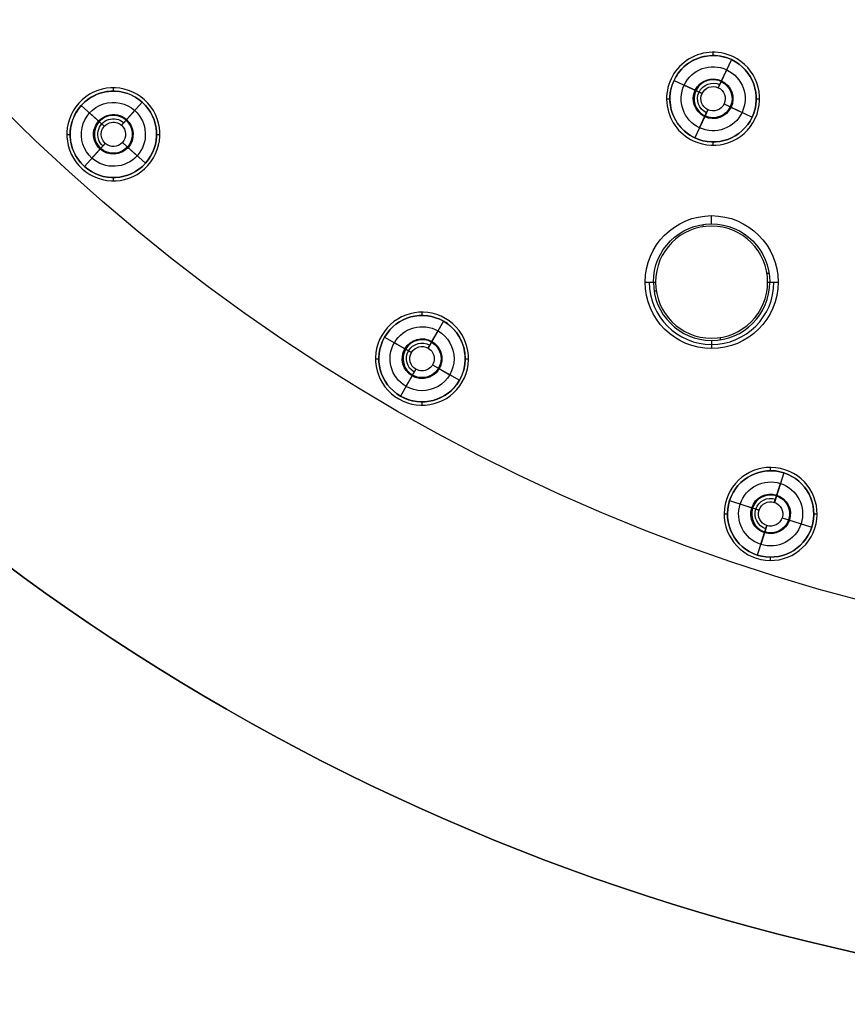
# Model space of a CAD drawing. Header units: centimetres. Extents: x -10.1 to 10.1, y -10.1 to 10.1.
# Tile 197 of 256: x -5.9 to -2.2, y -10.1 to -5.6. Entities that reach past the tile are written whole.
import ezdxf

# ---------------------------------------------------------------- set-up
doc = ezdxf.new("R2010")
doc.units = ezdxf.units.CM
doc.layers.add('Default', color=7, linetype='Continuous', true_color=0x000000)

msp = doc.modelspace()

# ---------------------------------------------------------------- linework, layer by layer
at = {"layer": 'Default'}
for p, q in [((-2.8059, -5.7678, -0.02), (-2.8059, -5.7528, -0.02)), ((-2.7229, -5.7864, 0.3), (-2.7825, -5.913, 0.3)), ((-2.7229, -5.7864, -0.02), (-2.7229, -5.7864, 0.3)), ((-2.7694, -5.8853, -0.0504), (-2.7444, -5.8322, -0.15)), ((-2.9959, -5.8734, -0.02), (-2.9959, -5.8734, 0.1)), ((-2.9823, -5.8798, -0.02), (-2.9823, -5.8798, 0.3)), ((-2.9823, -5.8798, 0.3), (-2.8557, -5.9394, 0.3)), ((-2.8834, -5.9263, -0.0504), (-2.9365, -5.9013, -0.15)), ((-5.5136, -5.9285, -0.02), (-5.5136, -5.9135, -0.02)), ((-2.8557, -5.9394, 0.3), (-2.8834, -5.9263, -0.0504)), ((-5.6697, -5.983, -0.02), (-5.6697, -5.983, 0.1)), ((-5.6585, -5.993, -0.02), (-5.6585, -5.993, 0.3)), ((-5.6585, -5.993, 0.3), (-5.5545, -6.0867, 0.3)), ((-5.3832, -5.9786, 0.3), (-5.4768, -6.0826, 0.3)), ((-5.3731, -5.9675, -0.02), (-5.3731, -5.9675, 0.1)), ((-3.0159, -5.9628, -0.02), (-3.0009, -5.9628, -0.02)), ((-2.7561, -5.9862, 0.3), (-2.6294, -6.0458, 0.3)), ((-2.7561, -5.9862, 0.3), (-2.7284, -5.9993, -0.0504)), ((-2.7284, -5.9993, -0.0504), (-2.6753, -6.0243, -0.15)), ((-2.6109, -5.9628, -0.02), (-2.5959, -5.9628, -0.02)), ((-5.5773, -6.0662, -0.0504), (-5.6209, -6.0269, -0.15)), ((-5.4563, -6.0599, -0.0504), (-5.417, -6.0162, -0.15)), ((-2.8293, -6.0126, 0.3), (-2.8889, -6.1393, 0.3)), ((-2.8424, -6.0403, -0.0504), (-2.8674, -6.0934, -0.15)), ((-2.8293, -6.0126, 0.3), (-2.8424, -6.0403, -0.0504)), ((-5.5545, -6.0867, 0.3), (-5.5773, -6.0662, -0.0504)), ((-5.4768, -6.0826, 0.3), (-5.4563, -6.0599, -0.0504)), ((-2.6294, -6.0458, -0.02), (-2.6294, -6.0458, 0.3)), ((-2.6159, -6.0522, -0.02), (-2.6159, -6.0522, 0.1)), ((-5.7236, -6.1235, -0.02), (-5.7086, -6.1235, -0.02)), ((-5.3186, -6.1235, -0.02), (-5.3036, -6.1235, -0.02)), ((-5.5504, -6.1644, 0.3), (-5.6441, -6.2684, 0.3)), ((-5.5504, -6.1644, 0.3), (-5.571, -6.1872, -0.0504)), ((-5.4728, -6.1603, 0.3), (-5.3687, -6.254, 0.3)), ((-5.4728, -6.1603, 0.3), (-5.45, -6.1808, -0.0504)), ((-2.8953, -6.1528, -0.02), (-2.8953, -6.1528, 0.1)), ((-2.8889, -6.1393, -0.02), (-2.8889, -6.1393, 0.3)), ((-2.8059, -6.1728, -0.02), (-2.8059, -6.1578, -0.02)), ((-5.571, -6.1872, -0.0504), (-5.6102, -6.2308, -0.15)), ((-5.45, -6.1808, -0.0504), (-5.4063, -6.2201, -0.15)), ((-5.3687, -6.254, -0.02), (-5.3687, -6.254, 0.3)), ((-5.3576, -6.264, -0.02), (-5.3576, -6.264, 0.1)), ((-5.6542, -6.2796, -0.02), (-5.6542, -6.2796, 0.1)), ((-5.6441, -6.2684, -0.02), (-5.6441, -6.2684, 0.3)), ((-5.5136, -6.3335, -0.02), (-5.5136, -6.3185, -0.02)), ((-2.8127, -6.5276, -0.5744), (-2.8127, -6.4905, -0.15)), ((-4.12, -6.941, -0.02), (-4.12, -6.926, -0.02)), ((-4.0225, -6.9672, 0.3), (-4.0925, -7.0884, 0.3)), ((-4.015, -6.9542, -0.02), (-4.015, -6.9542, 0.1)), ((-4.0772, -7.0619, -0.0504), (-4.0478, -7.011, -0.15)), ((-4.3019, -7.031, -0.02), (-4.3019, -7.031, 0.1)), ((-4.2889, -7.0385, -0.02), (-4.2889, -7.0385, 0.3)), ((-4.2889, -7.0385, 0.3), (-4.1676, -7.1085, 0.3)), ((-4.1942, -7.0932, -0.0504), (-4.245, -7.0639, -0.15)), ((-2.8127, -7.0534, -0.5744), (-2.8127, -7.0905, -0.15)), ((-4.1676, -7.1085, 0.3), (-4.1942, -7.0932, -0.0504)), ((-4.33, -7.136, -0.02), (-4.315, -7.136, -0.02)), ((-3.925, -7.136, -0.02), (-3.91, -7.136, -0.02)), ((-4.1475, -7.1837, 0.3), (-4.2175, -7.3049, 0.3)), ((-4.0724, -7.1635, 0.3), (-3.9511, -7.2335, 0.3)), ((-4.0724, -7.1635, 0.3), (-4.0458, -7.1789, -0.0504)), ((-4.0458, -7.1789, -0.0504), (-3.995, -7.2082, -0.15)), ((-3.9511, -7.2335, -0.02), (-3.9511, -7.2335, 0.3)), ((-3.9381, -7.241, -0.02), (-3.9381, -7.241, 0.1)), ((-4.225, -7.3179, -0.02), (-4.225, -7.3179, 0.1)), ((-4.12, -7.346, -0.02), (-4.12, -7.331, -0.02)), ((-2.5463, -7.6417, -0.02), (-2.5463, -7.6267, -0.02)), ((-2.4814, -7.637, -0.02), (-2.4814, -7.637, 0.1)), ((-2.486, -7.6512, 0.3), (-2.5293, -7.7844, 0.3)), ((-2.746, -7.7718, -0.02), (-2.746, -7.7718, 0.1)), ((-2.7318, -7.7764, -0.02), (-2.7318, -7.7764, 0.3)), ((-2.7318, -7.7764, 0.3), (-2.5986, -7.8197, 0.3)), ((-2.5293, -7.7844, 0.3), (-2.5198, -7.7552, -0.0504)), ((-2.6278, -7.8102, -0.0504), (-2.6836, -7.7921, -0.15)), ((-2.5986, -7.8197, 0.3), (-2.6278, -7.8102, -0.0504)), ((-2.7563, -7.8367, -0.02), (-2.7413, -7.8367, -0.02)), ((-2.494, -7.8537, 0.3), (-2.3608, -7.897, 0.3)), ((-2.494, -7.8537, 0.3), (-2.4648, -7.8632, -0.0504)), ((-2.4648, -7.8632, -0.0504), (-2.409, -7.8813, -0.15)), ((-2.3513, -7.8367, -0.02), (-2.3363, -7.8367, -0.02)), ((-2.5633, -7.889, 0.3), (-2.6066, -8.0222, 0.3)), ((-2.5633, -7.889, 0.3), (-2.5728, -7.9182, -0.0504)), ((-2.3608, -7.897, -0.02), (-2.3608, -7.897, 0.3)), ((-2.3466, -7.9016, -0.02), (-2.3466, -7.9016, 0.1)), ((-2.5728, -7.9182, -0.0504), (-2.5909, -7.974, -0.15)), ((-2.6112, -8.0364, -0.02), (-2.6112, -8.0364, 0.1)), ((-2.5463, -8.0467, -0.02), (-2.5463, -8.0317, -0.02))]:
    msp.add_line(p, q, dxfattribs=at)
at = {"layer": 'Default', "extrusion": (0, 0, -1)}
for centre, radius, start, end in [((0, 0, 0.6), 8.5, 270, 90), ((0, 0, 0.15), 8.5, 270, 90), ((0, 0, 0.375), 8.5, 270, 90), ((0, 0, -0.1), 10.05, 180, 0), ((0, 0, 0.3), 10.05, 180, 0), ((2.8059, -5.9628, 0.02), 0.195, 295.2, 115.2), ((2.8059, -5.9628, -0.3), 0.195, 295.2, 115.2), ((2.8059, -5.9628, 0.15), 0.1444, 295.2, 115.2), ((2.8059, -5.9628, 0.02), 0.195, 115.2, 295.2), ((2.8059, -5.9628, -0.3), 0.195, 115.2, 295.2), ((2.8059, -5.9628, 0.0568), 0.0895, 295.2, 115.2), ((2.8059, -5.9628, 0.15), 0.1444, 115.2, 295.2), ((5.5136, -6.1235, 0.02), 0.195, 312, 132), ((5.5136, -6.1235, -0.3), 0.195, 312, 132), ((2.8059, -5.9628, -0.1248), 0.0703, 295.2, 115.2), ((2.8059, -5.9628, -0.3), 0.055, 295.2, 115.2), ((2.8059, -5.9628, 0.0568), 0.0895, 115.2, 295.2), ((2.8059, -5.9628, 0.0504), 0.0857, 115.2, 295.2), ((2.8059, -5.9628, -0.3), 0.055, 115.2, 295.2), ((5.5136, -6.1235, 0.15), 0.1444, 312, 132), ((5.5136, -6.1235, 0.02), 0.195, 132, 312), ((5.5136, -6.1235, -0.3), 0.195, 132, 312), ((5.5136, -6.1235, 0.15), 0.1444, 132, 312), ((5.5136, -6.1235, 0.0568), 0.0895, 312, 132), ((5.5136, -6.1235, -0.1248), 0.0703, 312, 132), ((5.5136, -6.1235, 0.0568), 0.0895, 132, 312), ((5.5136, -6.1235, -0.3), 0.055, 312, 132), ((5.5136, -6.1235, 0.0504), 0.0857, 132, 312), ((5.5136, -6.1235, -0.3), 0.055, 132, 312), ((2.8127, -6.7905, 0.15), 0.3, 0, 180), ((2.8127, -6.7905, 0.5744), 0.2629, 0, 180), ((2.8127, -6.7905, 0.15), 0.3, 180, 0), ((4.12, -7.136, 0.02), 0.195, 300, 120), ((4.12, -7.136, -0.3), 0.195, 300, 120), ((4.12, -7.136, 0.15), 0.1444, 300, 120), ((4.12, -7.136, 0.02), 0.195, 120, 300), ((4.12, -7.136, -0.3), 0.195, 120, 300), ((4.12, -7.136, 0.15), 0.1444, 120, 300), ((4.12, -7.136, 0.0568), 0.0895, 300, 120), ((4.12, -7.136, -0.1248), 0.0703, 300, 120), ((4.12, -7.136, 0.0568), 0.0895, 120, 300), ((4.12, -7.136, 0.0504), 0.0857, 120, 300), ((4.12, -7.136, -0.3), 0.055, 300, 120), ((4.12, -7.136, -0.3), 0.055, 120, 300), ((2.5463, -7.8367, 0.02), 0.195, 288, 108), ((2.5463, -7.8367, -0.3), 0.195, 288, 108), ((2.5463, -7.8367, 0.15), 0.1444, 288, 108), ((2.5463, -7.8367, 0.02), 0.195, 108, 288), ((2.5463, -7.8367, -0.3), 0.195, 108, 288), ((2.5463, -7.8367, 0.15), 0.1444, 108, 288), ((2.5463, -7.8367, 0.0568), 0.0895, 288, 108), ((2.5463, -7.8367, -0.1248), 0.0703, 288, 108), ((2.5463, -7.8367, 0.0568), 0.0895, 108, 288), ((2.5463, -7.8367, 0.0504), 0.0857, 108, 288), ((2.5463, -7.8367, -0.3), 0.055, 288, 108), ((2.5463, -7.8367, -0.3), 0.055, 108, 288)]:
    msp.add_arc(centre, radius, start, end, dxfattribs=at)
at = {"layer": 'Default'}
for centre, radius, start, end in [((0, 0, -0.7), 10.05, 180, 0), ((-2.8059, -5.9628, -0.02), 0.21, 64.8, 244.8), ((-2.8059, -5.9628, 0.1), 0.21, 64.8, 244.8), ((-2.8059, -5.9628, 0.04), 0.21, 64.8, 244.8), ((-2.8059, -5.9628, 0.14), 0.195, 64.8, 244.8), ((-2.8059, -5.9628, -0.02), 0.21, 244.8, 64.8), ((-2.8059, -5.9628, 0.1), 0.21, 244.8, 64.8), ((-2.8059, -5.9628, 0.04), 0.21, 244.8, 64.8), ((-2.8059, -5.9628, 0.14), 0.195, 244.8, 64.8), ((-2.8059, -5.9628, -0.0504), 0.0857, 64.8, 244.8), ((-5.5136, -6.1235, -0.02), 0.21, 48, 228), ((-5.5136, -6.1235, 0.1), 0.21, 48, 228), ((-5.5136, -6.1235, 0.04), 0.21, 48, 228), ((-5.5136, -6.1235, 0.14), 0.195, 48, 228), ((-5.5136, -6.1235, -0.02), 0.21, 228, 48), ((-5.5136, -6.1235, 0.1), 0.21, 228, 48), ((-5.5136, -6.1235, 0.04), 0.21, 228, 48), ((-5.5136, -6.1235, 0.14), 0.195, 228, 48), ((-5.5136, -6.1235, -0.0504), 0.0857, 48, 228), ((-2.8127, -6.7905, -0.6), 0.2531, 0, 180), ((-2.8127, -6.7905, -0.3622), 0.2814, 180, 0), ((-2.8127, -6.7905, -0.5744), 0.2629, 180, 0), ((-2.8127, -6.7905, -0.6), 0.2531, 180, 0), ((-4.12, -7.136, -0.02), 0.21, 60, 240), ((-4.12, -7.136, 0.1), 0.21, 60, 240), ((-4.12, -7.136, 0.04), 0.21, 60, 240), ((-4.12, -7.136, 0.14), 0.195, 60, 240), ((-4.12, -7.136, -0.02), 0.21, 240, 60), ((-4.12, -7.136, 0.1), 0.21, 240, 60), ((-4.12, -7.136, 0.04), 0.21, 240, 60), ((-4.12, -7.136, 0.14), 0.195, 240, 60), ((-4.12, -7.136, -0.0504), 0.0857, 60, 240), ((-2.5463, -7.8367, -0.02), 0.21, 72, 252), ((-2.5463, -7.8367, 0.1), 0.21, 72, 252), ((-2.5463, -7.8367, 0.04), 0.21, 72, 252), ((-2.5463, -7.8367, 0.14), 0.195, 72, 252), ((-2.5463, -7.8367, -0.02), 0.21, 252, 72), ((-2.5463, -7.8367, 0.1), 0.21, 252, 72), ((-2.5463, -7.8367, 0.04), 0.21, 252, 72), ((-2.5463, -7.8367, 0.14), 0.195, 252, 72), ((-2.5463, -7.8367, -0.0504), 0.0857, 72, 252)]:
    msp.add_arc(centre, radius, start, end, dxfattribs=at)
at = {"layer": 'Default', "extrusion": (-0.98831, -0.152458, 0)}
msp.add_arc((6.0692, -0.57, 3.8151), 0.05, 185.0007, 216.8699, dxfattribs=at)
at = {"layer": 'Default', "extrusion": (-0.152458, 0.98831, 0)}
msp.add_arc((3.602, -0.57, -6.2823), 0.05, 185.0007, 216.8699, dxfattribs=at)
at = {"layer": 'Default', "extrusion": (0, -1, 0)}
for centre, start, end in [((-3.0258, -0.57, 6.7905), 185.0007, 216.8699), ((-2.5997, -0.57, 6.7905), 323.1301, 354.9993)]:
    msp.add_arc(centre, 0.05, start, end, dxfattribs=at)
at = {"layer": 'Default', "extrusion": (0.152458, -0.98831, 0)}
msp.add_arc((-4.0282, -0.57, 6.2823), 0.05, 185.0007, 216.8699, dxfattribs=at)
at = {"layer": 'Default', "extrusion": (0.98831, 0.152458, 0)}
msp.add_arc((-6.4954, -0.57, -3.8151), 0.05, 185.0007, 216.8699, dxfattribs=at)
at = {"layer": 'Default'}
for points in [[(-2.7165, -5.7728, -0.02), (-2.7165, -5.7728, 0.04), (-2.7165, -5.7728, 0.1)], [(-2.7229, -5.7864, -0.02), (-2.7229, -5.7864, 0.14), (-2.7229, -5.7864, 0.3)], [(-2.7694, -5.8853, -0.0504), (-2.7569, -5.8587, -0.1002), (-2.7444, -5.8322, -0.15)], [(-2.7825, -5.913, 0.3), (-2.7759, -5.8992, 0.1248), (-2.7694, -5.8853, -0.0504)], [(-5.3832, -5.9786, -0.02), (-5.3832, -5.9786, 0.14), (-5.3832, -5.9786, 0.3)], [(-5.3731, -5.9675, -0.02), (-5.3731, -5.9675, 0.04), (-5.3731, -5.9675, 0.1)], [(-5.4563, -6.0599, -0.0504), (-5.4367, -6.038, -0.1002), (-5.417, -6.0162, -0.15)], [(-2.8674, -6.0934, -0.15), (-2.8549, -6.0669, -0.1002), (-2.8424, -6.0403, -0.0504)], [(-2.8424, -6.0403, -0.0504), (-2.8358, -6.0264, 0.1248), (-2.8293, -6.0126, 0.3)], [(-5.4768, -6.0826, 0.3), (-5.4666, -6.0713, 0.1248), (-5.4563, -6.0599, -0.0504)], [(-5.571, -6.1872, -0.0504), (-5.5607, -6.1758, 0.1248), (-5.5504, -6.1644, 0.3)], [(-2.8953, -6.1528, 0.1), (-2.8953, -6.1528, 0.04), (-2.8953, -6.1528, -0.02)], [(-2.8889, -6.1393, 0.3), (-2.8889, -6.1393, 0.14), (-2.8889, -6.1393, -0.02)], [(-5.6102, -6.2308, -0.15), (-5.5906, -6.209, -0.1002), (-5.571, -6.1872, -0.0504)], [(-5.6542, -6.2796, 0.1), (-5.6542, -6.2796, 0.04), (-5.6542, -6.2796, -0.02)], [(-5.6441, -6.2684, 0.3), (-5.6441, -6.2684, 0.14), (-5.6441, -6.2684, -0.02)], [(-3.1127, -6.7905, -0.15), (-3.0942, -6.7905, -0.3622), (-3.0756, -6.7905, -0.5744)], [(-2.5498, -6.7905, -0.5744), (-2.5313, -6.7905, -0.3622), (-2.5127, -6.7905, -0.15)], [(-4.0225, -6.9672, -0.02), (-4.0225, -6.9672, 0.14), (-4.0225, -6.9672, 0.3)], [(-4.015, -6.9542, -0.02), (-4.015, -6.9542, 0.04), (-4.015, -6.9542, 0.1)], [(-4.0772, -7.0619, -0.0504), (-4.0625, -7.0364, -0.1002), (-4.0478, -7.011, -0.15)], [(-4.0925, -7.0884, 0.3), (-4.0848, -7.0751, 0.1248), (-4.0772, -7.0619, -0.0504)], [(-4.1628, -7.2102, -0.0504), (-4.1552, -7.197, 0.1248), (-4.1475, -7.1837, 0.3)], [(-4.1922, -7.2611, -0.15), (-4.1775, -7.2357, -0.1002), (-4.1628, -7.2102, -0.0504)], [(-4.225, -7.3179, 0.1), (-4.225, -7.3179, 0.04), (-4.225, -7.3179, -0.02)], [(-4.2175, -7.3049, 0.3), (-4.2175, -7.3049, 0.14), (-4.2175, -7.3049, -0.02)], [(-2.4814, -7.637, -0.02), (-2.4814, -7.637, 0.04), (-2.4814, -7.637, 0.1)], [(-2.486, -7.6512, -0.02), (-2.486, -7.6512, 0.14), (-2.486, -7.6512, 0.3)], [(-2.5198, -7.7552, -0.0504), (-2.5108, -7.7273, -0.1002), (-2.5017, -7.6994, -0.15)], [(-2.5293, -7.7844, 0.3), (-2.5246, -7.7698, 0.1248), (-2.5198, -7.7552, -0.0504)], [(-2.5728, -7.9182, -0.0504), (-2.568, -7.9036, 0.1248), (-2.5633, -7.889, 0.3)], [(-2.5909, -7.974, -0.15), (-2.5818, -7.9461, -0.1002), (-2.5728, -7.9182, -0.0504)], [(-2.6112, -8.0364, 0.1), (-2.6112, -8.0364, 0.04), (-2.6112, -8.0364, -0.02)], [(-2.6066, -8.0222, 0.3), (-2.6066, -8.0222, 0.14), (-2.6066, -8.0222, -0.02)]]:
    msp.add_open_spline(points, degree=2, dxfattribs=at)

doc.saveas('drawing.dxf')
